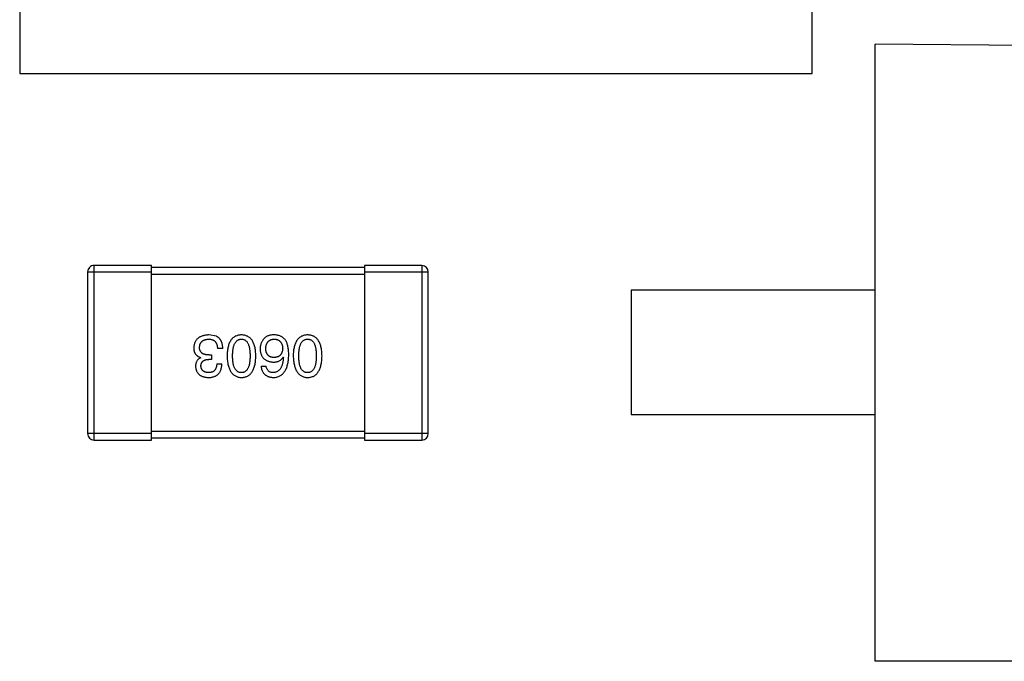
# Model space of a CAD drawing. Header units: inches. Extents: x -100 to 126, y -58 to 58.
# Tile 52 of 118: x 99.23 to 103.85, y -15.44 to -12.42. Entities that reach past the tile are written whole.
import ezdxf

# ---------------------------------------------------------------- set-up
doc = ezdxf.new("R2010")
doc.units = ezdxf.units.IN
doc.header["$LTSCALE"] = 1.21
doc.header["$MEASUREMENT"] = 0
doc.layers.get('0').update_dxf_attribs({"linetype": 'CONTINUOUS'})

msp = doc.modelspace()

# ---------------------------------------------------------------- linework, layer by layer
at = {"color": 7, "linetype": 'Continuous'}
for p, q in [((99.2292, -10.9816), (99.2292, -12.6777)), ((102.9517, -12.6777), (102.9517, -10.9816)), ((104.5486, -12.5516), (103.2486, -12.5392)), ((103.2486, -15.4392), (103.2486, -12.5392)), ((99.2292, -12.6777), (102.9517, -12.6777)), ((99.8485, -13.5793), (99.5785, -13.5793)), ((99.5785, -14.3993), (99.5785, -13.5793)), ((99.8485, -14.3993), (99.8485, -13.5793)), ((100.8485, -13.5893), (99.8485, -13.5893)), ((101.1185, -13.5793), (100.8485, -13.5793)), ((100.8485, -13.5793), (100.8485, -14.3993)), ((101.1185, -13.5793), (101.1185, -14.3993)), ((99.5485, -13.6093), (99.8485, -13.6093)), ((99.5485, -13.6093), (99.5485, -14.3693)), ((99.8485, -13.6193), (100.8485, -13.6193)), ((100.8485, -13.6093), (101.1485, -13.6093)), ((101.1485, -14.3693), (101.1485, -13.6093)), ((103.2486, -13.6946), (102.1022, -13.6946)), ((102.1022, -13.6946), (102.1022, -14.2788)), ((100.1538, -13.9121), (100.1177, -13.9056)), ((100.0794, -14.0127), (100.0794, -14.0116)), ((100.1188, -13.9996), (100.1308, -13.9996)), ((100.1308, -13.9996), (100.1308, -14.0203)), ((100.1833, -13.969), (100.1581, -13.969)), ((100.4668, -14.0094), (100.4679, -14.0105)), ((100.1308, -14.0203), (100.1177, -14.0203)), ((100.1549, -14.0411), (100.1789, -14.0411)), ((100.363, -14.0531), (100.387, -14.0531)), ((102.1022, -14.2788), (103.2486, -14.2788)), ((99.8485, -14.3693), (99.5485, -14.3693)), ((100.8485, -14.3593), (99.8485, -14.3593)), ((101.1485, -14.3693), (100.8485, -14.3693)), ((99.5785, -14.3993), (99.8485, -14.3993)), ((99.8485, -14.3893), (100.8485, -14.3893)), ((100.8485, -14.3993), (101.1185, -14.3993)), ((104.5486, -15.4392), (103.2486, -15.4392))]:
    msp.add_line(p, q, dxfattribs=at)
for centre, start, end in [((99.5785, -13.6093), 89.9999, 179.9999), ((101.1185, -13.6093), 359.9999, 89.9999), ((99.5785, -14.3693), 179.9999, 269.9999), ((101.1185, -14.3693), 269.9999, 359.9999)]:
    msp.add_arc(centre, 0.03, start, end, dxfattribs=at)
for points, knots in [([(100.1177, -13.9056), (100.115, -13.9057), (100.1096, -13.9059), (100.1019, -13.9069), (100.0947, -13.9083), (100.0879, -13.9101), (100.0817, -13.9123), (100.076, -13.9151), (100.0707, -13.9182), (100.066, -13.9218), (100.0618, -13.9259), (100.0581, -13.9305), (100.0549, -13.9354), (100.0522, -13.9408), (100.05, -13.9467), (100.0484, -13.953), (100.0472, -13.9597), (100.0468, -13.9644), (100.0467, -13.9668)], [0, 0, 0, 0, 0.078078, 0.151942, 0.221594, 0.28726, 0.350176, 0.409768, 0.467648, 0.523784, 0.578904, 0.634014, 0.689819, 0.746826, 0.805875, 0.867063, 0.931764, 1, 1, 1, 1]), ([(100.1833, -13.969), (100.1832, -13.9672), (100.1831, -13.9637), (100.1826, -13.9586), (100.1819, -13.9537), (100.1811, -13.9491), (100.18, -13.9447), (100.1787, -13.9405), (100.1771, -13.9366), (100.1754, -13.9329), (100.1735, -13.9295), (100.1713, -13.9262), (100.1689, -13.9233), (100.1663, -13.9206), (100.1635, -13.9181), (100.1604, -13.9159), (100.1572, -13.9138), (100.1549, -13.9127), (100.1538, -13.9121)], [0, 0, 0, 0, 0.078937, 0.154495, 0.226898, 0.296844, 0.363348, 0.427781, 0.48946, 0.549586, 0.607902, 0.664733, 0.720805, 0.776157, 0.831175, 0.886736, 0.943094, 1, 1, 1, 1]), ([(100.2709, -13.9056), (100.2683, -13.9057), (100.2631, -13.9059), (100.2556, -13.9072), (100.2486, -13.9092), (100.2421, -13.912), (100.2361, -13.9155), (100.2305, -13.9198), (100.2255, -13.9249), (100.221, -13.9307), (100.217, -13.9373), (100.2136, -13.9446), (100.2106, -13.9527), (100.2081, -13.9615), (100.2061, -13.971), (100.2046, -13.9813), (100.2036, -13.9924), (100.2033, -14), (100.2032, -14.0039)], [0, 0, 0, 0, 0.059134, 0.115603, 0.169236, 0.221572, 0.273254, 0.32474, 0.377319, 0.431815, 0.488555, 0.548609, 0.612242, 0.680182, 0.75251, 0.829782, 0.91231, 1, 1, 1, 1]), ([(100.3387, -14.0039), (100.3386, -14), (100.3383, -13.9924), (100.3373, -13.9813), (100.3358, -13.971), (100.3338, -13.9615), (100.3313, -13.9527), (100.3283, -13.9446), (100.3249, -13.9373), (100.3208, -13.9307), (100.3164, -13.9249), (100.3114, -13.9198), (100.3058, -13.9155), (100.2998, -13.912), (100.2933, -13.9092), (100.2863, -13.9072), (100.2788, -13.9059), (100.2736, -13.9057), (100.2709, -13.9056)], [0, 0, 0, 0, 0.087693, 0.170223, 0.247496, 0.319826, 0.387768, 0.451403, 0.511459, 0.568358, 0.622671, 0.675251, 0.726739, 0.778422, 0.830759, 0.884394, 0.940865, 1, 1, 1, 1]), ([(100.3783, -13.922), (100.3767, -13.9237), (100.3736, -13.9271), (100.3696, -13.9327), (100.3662, -13.9385), (100.3634, -13.9446), (100.3613, -13.9509), (100.3597, -13.9574), (100.3588, -13.9642), (100.3587, -13.9688), (100.3586, -13.9711)], [0, 0, 0, 0, 0.129393, 0.255335, 0.378531, 0.500878, 0.622934, 0.746191, 0.87096, 1, 1, 1, 1]), ([(100.4275, -13.9056), (100.4247, -13.9055), (100.4193, -13.9054), (100.4115, -13.9061), (100.4043, -13.9072), (100.3978, -13.909), (100.3919, -13.9113), (100.3867, -13.9143), (100.3821, -13.9177), (100.3795, -13.9206), (100.3783, -13.922)], [0, 0, 0, 0, 0.156782, 0.301945, 0.436395, 0.561474, 0.678489, 0.78853, 0.894967, 1, 1, 1, 1]), ([(100.4788, -13.9318), (100.4774, -13.9298), (100.4744, -13.9258), (100.4692, -13.9207), (100.4635, -13.9162), (100.4573, -13.9125), (100.4506, -13.9096), (100.4433, -13.9075), (100.4356, -13.906), (100.4302, -13.9057), (100.4275, -13.9056)], [0, 0, 0, 0, 0.125033, 0.246266, 0.36603, 0.485265, 0.606781, 0.732144, 0.862551, 1, 1, 1, 1]), ([(100.5818, -13.9056), (100.5792, -13.9057), (100.574, -13.9059), (100.5665, -13.9072), (100.5595, -13.9092), (100.5529, -13.912), (100.5469, -13.9155), (100.5414, -13.9198), (100.5364, -13.9249), (100.5319, -13.9307), (100.5279, -13.9373), (100.5244, -13.9446), (100.5214, -13.9527), (100.519, -13.9615), (100.5169, -13.971), (100.5155, -13.9813), (100.5145, -13.9924), (100.5142, -14), (100.5141, -14.0039)], [0, 0, 0, 0, 0.059134, 0.115603, 0.169236, 0.221572, 0.273254, 0.32474, 0.377319, 0.431815, 0.488555, 0.548609, 0.612242, 0.680182, 0.75251, 0.829782, 0.91231, 1, 1, 1, 1]), ([(100.6496, -14.0039), (100.6494, -14), (100.6492, -13.9924), (100.6481, -13.9813), (100.6467, -13.971), (100.6447, -13.9615), (100.6422, -13.9527), (100.6392, -13.9446), (100.6357, -13.9373), (100.6317, -13.9307), (100.6272, -13.9249), (100.6222, -13.9198), (100.6167, -13.9155), (100.6107, -13.912), (100.6041, -13.9092), (100.5971, -13.9072), (100.5896, -13.9059), (100.5845, -13.9057), (100.5818, -13.9056)], [0, 0, 0, 0, 0.087693, 0.170223, 0.247496, 0.319826, 0.387768, 0.451403, 0.511459, 0.568358, 0.622671, 0.675251, 0.726739, 0.778422, 0.830759, 0.884394, 0.940865, 1, 1, 1, 1]), ([(100.0467, -13.9668), (100.0467, -13.9682), (100.0467, -13.971), (100.0472, -13.9751), (100.0477, -13.979), (100.0487, -13.9826), (100.0498, -13.9862), (100.0512, -13.9895), (100.0529, -13.9926), (100.0548, -13.9955), (100.057, -13.9982), (100.0594, -14.0007), (100.0622, -14.003), (100.0651, -14.0052), (100.0683, -14.0071), (100.0718, -14.0088), (100.0755, -14.0103), (100.0781, -14.0111), (100.0794, -14.0116)], [0, 0, 0, 0, 0.071215, 0.138707, 0.20396, 0.266995, 0.327734, 0.387609, 0.445602, 0.503345, 0.561136, 0.618597, 0.677672, 0.738255, 0.799989, 0.863961, 0.930555, 1, 1, 1, 1]), ([(100.074, -13.9635), (100.0741, -13.962), (100.0743, -13.9592), (100.0751, -13.9551), (100.076, -13.9512), (100.0774, -13.9476), (100.079, -13.9443), (100.0809, -13.9412), (100.0832, -13.9384), (100.0857, -13.9358), (100.0885, -13.9336), (100.0917, -13.9316), (100.0951, -13.9298), (100.0988, -13.9284), (100.1029, -13.9272), (100.1072, -13.9263), (100.1118, -13.9256), (100.115, -13.9254), (100.1166, -13.9252)], [0, 0, 0, 0, 0.068514, 0.133941, 0.195994, 0.255362, 0.312994, 0.369441, 0.424687, 0.480522, 0.537148, 0.594801, 0.654411, 0.716817, 0.781981, 0.850498, 0.923306, 1, 1, 1, 1]), ([(100.1188, -13.9996), (100.117, -13.9995), (100.1135, -13.9995), (100.1084, -13.999), (100.1037, -13.9984), (100.0993, -13.9974), (100.0952, -13.9961), (100.0915, -13.9946), (100.0882, -13.9927), (100.0852, -13.9906), (100.0825, -13.9882), (100.0802, -13.9855), (100.0783, -13.9825), (100.0767, -13.9793), (100.0755, -13.9757), (100.0746, -13.9719), (100.0741, -13.9678), (100.074, -13.9649), (100.074, -13.9635)], [0, 0, 0, 0, 0.082495, 0.159728, 0.232496, 0.300725, 0.365163, 0.425859, 0.483728, 0.538892, 0.592921, 0.646195, 0.699968, 0.754746, 0.811387, 0.870806, 0.933482, 1, 1, 1, 1]), ([(100.1166, -13.9252), (100.1182, -13.9253), (100.1214, -13.9253), (100.126, -13.9259), (100.1303, -13.9267), (100.1343, -13.9279), (100.138, -13.9294), (100.1414, -13.9313), (100.1445, -13.9336), (100.1473, -13.9361), (100.1497, -13.9391), (100.1519, -13.9423), (100.1537, -13.9459), (100.1552, -13.9499), (100.1564, -13.9542), (100.1573, -13.9588), (100.1579, -13.9638), (100.1581, -13.9672), (100.1581, -13.969)], [0, 0, 0, 0, 0.071272, 0.13882, 0.201858, 0.262757, 0.320043, 0.376709, 0.431462, 0.486034, 0.541209, 0.597703, 0.65589, 0.717768, 0.782056, 0.850407, 0.92277, 1, 1, 1, 1]), ([(100.2294, -14.0039), (100.2294, -14.0008), (100.2295, -13.9947), (100.23, -13.9859), (100.2308, -13.9777), (100.2319, -13.9701), (100.2333, -13.963), (100.2351, -13.9566), (100.2372, -13.9508), (100.2396, -13.9455), (100.2424, -13.9409), (100.2455, -13.9368), (100.2489, -13.9333), (100.2527, -13.9305), (100.2568, -13.9282), (100.2612, -13.9266), (100.266, -13.9256), (100.2693, -13.9253), (100.2709, -13.9252)], [0, 0, 0, 0, 0.094834, 0.184067, 0.267029, 0.344713, 0.417334, 0.484367, 0.546941, 0.604717, 0.65953, 0.710539, 0.759381, 0.806382, 0.853027, 0.900623, 0.949121, 1, 1, 1, 1]), ([(100.2709, -13.9252), (100.2726, -13.9253), (100.2758, -13.9254), (100.2804, -13.9263), (100.2847, -13.9279), (100.2887, -13.9301), (100.2924, -13.9329), (100.2957, -13.9363), (100.2987, -13.9403), (100.3014, -13.945), (100.3038, -13.9502), (100.3059, -13.9561), (100.3075, -13.9626), (100.309, -13.9697), (100.3101, -13.9774), (100.3108, -13.9857), (100.3113, -13.9946), (100.3114, -14.0008), (100.3114, -14.0039)], [0, 0, 0, 0, 0.049766, 0.097012, 0.143225, 0.188786, 0.235079, 0.282962, 0.333687, 0.387747, 0.445963, 0.508657, 0.576545, 0.649868, 0.72822, 0.812712, 0.903543, 1, 1, 1, 1]), ([(100.3848, -13.97), (100.385, -13.9683), (100.3852, -13.965), (100.3859, -13.9601), (100.3868, -13.9555), (100.388, -13.9513), (100.3894, -13.9474), (100.3912, -13.9438), (100.3931, -13.9405), (100.3954, -13.9375), (100.398, -13.9348), (100.4008, -13.9325), (100.4039, -13.9305), (100.4072, -13.9288), (100.4108, -13.9274), (100.4147, -13.9263), (100.4188, -13.9256), (100.4216, -13.9254), (100.4231, -13.9252)], [0, 0, 0, 0, 0.078863, 0.153308, 0.223539, 0.289857, 0.35341, 0.413572, 0.471721, 0.528235, 0.584279, 0.638781, 0.69466, 0.751251, 0.809198, 0.869697, 0.933318, 1, 1, 1, 1]), ([(100.4231, -13.9252), (100.4247, -13.9253), (100.4278, -13.9254), (100.4323, -13.9261), (100.4365, -13.927), (100.4404, -13.9283), (100.4441, -13.9299), (100.4474, -13.9319), (100.4505, -13.9341), (100.4532, -13.9367), (100.4557, -13.9396), (100.4578, -13.9429), (100.4598, -13.9464), (100.4613, -13.9503), (100.4626, -13.9545), (100.4636, -13.959), (100.4643, -13.9639), (100.4645, -13.9672), (100.4646, -13.969)], [0, 0, 0, 0, 0.070403, 0.137196, 0.200053, 0.260887, 0.31876, 0.37535, 0.430743, 0.485927, 0.541678, 0.598832, 0.657726, 0.719441, 0.783504, 0.851852, 0.923533, 1, 1, 1, 1]), ([(100.493, -13.9996), (100.493, -13.996), (100.493, -13.9891), (100.4922, -13.9791), (100.4912, -13.9697), (100.4896, -13.9609), (100.4876, -13.9527), (100.4852, -13.9451), (100.4823, -13.9382), (100.48, -13.9339), (100.4788, -13.9318)], [0, 0, 0, 0, 0.151498, 0.29521, 0.430242, 0.557137, 0.677306, 0.790845, 0.898111, 1, 1, 1, 1]), ([(100.5403, -14.0039), (100.5403, -14.0008), (100.5404, -13.9947), (100.5409, -13.9859), (100.5417, -13.9777), (100.5428, -13.9701), (100.5442, -13.963), (100.546, -13.9566), (100.5481, -13.9508), (100.5505, -13.9455), (100.5533, -13.9409), (100.5564, -13.9368), (100.5598, -13.9333), (100.5636, -13.9305), (100.5677, -13.9282), (100.5721, -13.9266), (100.5769, -13.9256), (100.5801, -13.9253), (100.5818, -13.9252)], [0, 0, 0, 0, 0.094834, 0.184067, 0.267029, 0.344713, 0.417334, 0.484367, 0.546941, 0.604717, 0.65953, 0.710539, 0.759381, 0.806382, 0.853027, 0.900623, 0.949121, 1, 1, 1, 1]), ([(100.5818, -13.9252), (100.5834, -13.9253), (100.5866, -13.9254), (100.5913, -13.9263), (100.5956, -13.9279), (100.5996, -13.9301), (100.6033, -13.9329), (100.6066, -13.9363), (100.6096, -13.9403), (100.6123, -13.945), (100.6147, -13.9502), (100.6167, -13.9561), (100.6184, -13.9626), (100.6199, -13.9697), (100.6209, -13.9774), (100.6217, -13.9857), (100.6222, -13.9946), (100.6222, -14.0008), (100.6223, -14.0039)], [0, 0, 0, 0, 0.049766, 0.097012, 0.143225, 0.188786, 0.235079, 0.282962, 0.333687, 0.387747, 0.445963, 0.508657, 0.576545, 0.649868, 0.72822, 0.812712, 0.903543, 1, 1, 1, 1]), ([(100.0794, -14.0127), (100.0775, -14.0136), (100.0738, -14.0155), (100.0688, -14.0192), (100.0647, -14.0235), (100.0612, -14.0285), (100.0586, -14.0341), (100.0567, -14.0402), (100.0556, -14.047), (100.0555, -14.0518), (100.0554, -14.0542)], [0, 0, 0, 0, 0.125227, 0.244792, 0.361427, 0.478215, 0.59667, 0.722058, 0.856314, 1, 1, 1, 1]), ([(100.2032, -14.0039), (100.2034, -14.008), (100.2037, -14.0158), (100.2048, -14.0271), (100.2065, -14.0376), (100.2085, -14.0474), (100.211, -14.0564), (100.2141, -14.0647), (100.2176, -14.0723), (100.2216, -14.079), (100.2261, -14.0851), (100.2311, -14.0903), (100.2365, -14.0948), (100.2425, -14.0986), (100.2489, -14.1015), (100.2558, -14.1037), (100.2632, -14.1051), (100.2683, -14.1054), (100.2709, -14.1056)], [0, 0, 0, 0, 0.088475, 0.171606, 0.249595, 0.322626, 0.391327, 0.455765, 0.516374, 0.573675, 0.628522, 0.681161, 0.732559, 0.783563, 0.83504, 0.887639, 0.942585, 1, 1, 1, 1]), ([(100.2709, -14.0826), (100.2693, -14.0826), (100.266, -14.0824), (100.2612, -14.0815), (100.2568, -14.08), (100.2527, -14.0778), (100.2489, -14.075), (100.2455, -14.0716), (100.2424, -14.0675), (100.2396, -14.0629), (100.2372, -14.0576), (100.2351, -14.0518), (100.2334, -14.0453), (100.2319, -14.0382), (100.2308, -14.0305), (100.23, -14.0222), (100.2295, -14.0133), (100.2294, -14.0071), (100.2294, -14.0039)], [0, 0, 0, 0, 0.050604, 0.098688, 0.145699, 0.191791, 0.238625, 0.286717, 0.337546, 0.391814, 0.449755, 0.512106, 0.579685, 0.652048, 0.730262, 0.814146, 0.904281, 1, 1, 1, 1]), ([(100.2709, -14.1056), (100.2736, -14.1054), (100.2788, -14.1052), (100.2863, -14.1039), (100.2933, -14.1018), (100.2998, -14.099), (100.3059, -14.0953), (100.3114, -14.0908), (100.3164, -14.0856), (100.3208, -14.0796), (100.3249, -14.0728), (100.3283, -14.0652), (100.3313, -14.0569), (100.3338, -14.0478), (100.3358, -14.0379), (100.3373, -14.0273), (100.3383, -14.0159), (100.3386, -14.008), (100.3387, -14.0039)], [0, 0, 0, 0, 0.057911, 0.113262, 0.165956, 0.217443, 0.268511, 0.319665, 0.372, 0.426129, 0.483365, 0.543779, 0.607756, 0.676562, 0.749704, 0.827713, 0.911177, 1, 1, 1, 1]), ([(100.3114, -14.0039), (100.3114, -14.0071), (100.3113, -14.0133), (100.3108, -14.0222), (100.31, -14.0305), (100.309, -14.0382), (100.3075, -14.0453), (100.3059, -14.0518), (100.3038, -14.0576), (100.3014, -14.0629), (100.2987, -14.0675), (100.2957, -14.0716), (100.2924, -14.075), (100.2887, -14.0778), (100.2847, -14.08), (100.2804, -14.0815), (100.2758, -14.0824), (100.2726, -14.0826), (100.2709, -14.0826)], [0, 0, 0, 0, 0.096452, 0.187278, 0.271765, 0.350519, 0.423437, 0.491321, 0.554011, 0.612224, 0.666281, 0.717003, 0.764884, 0.811423, 0.856783, 0.902993, 0.950236, 1, 1, 1, 1]), ([(100.3586, -13.9711), (100.3587, -13.9735), (100.359, -13.9781), (100.36, -13.9847), (100.3614, -13.9909), (100.3632, -13.9967), (100.3655, -14.0021), (100.3683, -14.0071), (100.3715, -14.0116), (100.3752, -14.0157), (100.3794, -14.0194), (100.384, -14.0228), (100.389, -14.0256), (100.3945, -14.028), (100.4005, -14.03), (100.4069, -14.0316), (100.4137, -14.0328), (100.4185, -14.0332), (100.4209, -14.0334)], [0, 0, 0, 0, 0.071527, 0.139094, 0.20346, 0.264939, 0.323904, 0.381383, 0.437591, 0.493343, 0.549401, 0.606085, 0.664838, 0.725424, 0.788712, 0.855452, 0.925772, 1, 1, 1, 1]), ([(100.4242, -14.0116), (100.4227, -14.0115), (100.4198, -14.0114), (100.4155, -14.0107), (100.4115, -14.0099), (100.4078, -14.0087), (100.4044, -14.0071), (100.4012, -14.0053), (100.3983, -14.0031), (100.3957, -14.0007), (100.3934, -13.9979), (100.3913, -13.9949), (100.3896, -13.9915), (100.388, -13.9878), (100.3869, -13.9838), (100.3859, -13.9795), (100.3852, -13.9749), (100.385, -13.9717), (100.3848, -13.97)], [0, 0, 0, 0, 0.069884, 0.136529, 0.199638, 0.259844, 0.317774, 0.374356, 0.430026, 0.485148, 0.5409, 0.597889, 0.657472, 0.718614, 0.783613, 0.85129, 0.923712, 1, 1, 1, 1]), ([(100.4209, -14.1056), (100.4237, -14.1054), (100.4293, -14.1051), (100.4373, -14.1036), (100.4447, -14.1013), (100.4517, -14.0983), (100.4581, -14.0944), (100.464, -14.0897), (100.4693, -14.0842), (100.4741, -14.0779), (100.4784, -14.0709), (100.4821, -14.063), (100.4853, -14.0544), (100.4879, -14.0449), (100.49, -14.0347), (100.4915, -14.0237), (100.4927, -14.0119), (100.4929, -14.0038), (100.493, -13.9996)], [0, 0, 0, 0, 0.058957, 0.115262, 0.16907, 0.221312, 0.273147, 0.324961, 0.377649, 0.432026, 0.488925, 0.549039, 0.612912, 0.680653, 0.753056, 0.830314, 0.912483, 1, 1, 1, 1]), ([(100.4209, -14.0334), (100.4235, -14.0334), (100.4286, -14.0333), (100.436, -14.0321), (100.4427, -14.0302), (100.4488, -14.0276), (100.4543, -14.0242), (100.4592, -14.02), (100.4634, -14.0151), (100.4657, -14.0113), (100.4668, -14.0094)], [0, 0, 0, 0, 0.144617, 0.279572, 0.40596, 0.526097, 0.64389, 0.760003, 0.877724, 1, 1, 1, 1]), ([(100.4679, -14.0105), (100.4677, -14.0133), (100.4673, -14.0188), (100.4663, -14.0268), (100.465, -14.0342), (100.4634, -14.0411), (100.4616, -14.0475), (100.4594, -14.0533), (100.4569, -14.0587), (100.4541, -14.0635), (100.451, -14.0677), (100.4476, -14.0715), (100.4439, -14.0747), (100.4399, -14.0773), (100.4356, -14.0796), (100.4309, -14.0811), (100.426, -14.0822), (100.4226, -14.0825), (100.4209, -14.0826)], [0, 0, 0, 0, 0.089218, 0.173709, 0.252753, 0.326963, 0.397099, 0.462534, 0.524018, 0.582178, 0.637235, 0.689955, 0.741228, 0.791618, 0.841661, 0.892925, 0.945259, 1, 1, 1, 1]), ([(100.4646, -13.969), (100.4645, -13.9706), (100.4643, -13.9739), (100.4636, -13.9786), (100.4626, -13.9831), (100.4614, -13.9872), (100.4598, -13.991), (100.458, -13.9944), (100.4559, -13.9976), (100.4535, -14.0004), (100.4508, -14.0029), (100.4478, -14.0051), (100.4446, -14.0071), (100.441, -14.0086), (100.4372, -14.0098), (100.4331, -14.0108), (100.4288, -14.0114), (100.4257, -14.0115), (100.4242, -14.0116)], [0, 0, 0, 0, 0.076072, 0.148369, 0.216753, 0.281358, 0.342792, 0.401604, 0.458929, 0.514444, 0.569818, 0.625343, 0.681554, 0.739608, 0.800134, 0.863477, 0.929547, 1, 1, 1, 1]), ([(100.5141, -14.0039), (100.5142, -14.008), (100.5146, -14.0158), (100.5157, -14.0271), (100.5173, -14.0376), (100.5194, -14.0474), (100.5219, -14.0564), (100.5249, -14.0647), (100.5284, -14.0723), (100.5325, -14.079), (100.537, -14.0851), (100.5419, -14.0903), (100.5474, -14.0948), (100.5533, -14.0986), (100.5598, -14.1015), (100.5667, -14.1037), (100.5741, -14.1051), (100.5792, -14.1054), (100.5818, -14.1056)], [0, 0, 0, 0, 0.088475, 0.171606, 0.249595, 0.322626, 0.391327, 0.455765, 0.516374, 0.573675, 0.628522, 0.681161, 0.732559, 0.783563, 0.83504, 0.887639, 0.942585, 1, 1, 1, 1]), ([(100.5818, -14.0826), (100.5801, -14.0826), (100.5769, -14.0824), (100.5721, -14.0815), (100.5677, -14.08), (100.5635, -14.0778), (100.5598, -14.075), (100.5564, -14.0716), (100.5533, -14.0675), (100.5505, -14.0629), (100.5481, -14.0576), (100.546, -14.0518), (100.5442, -14.0453), (100.5428, -14.0382), (100.5417, -14.0305), (100.5409, -14.0222), (100.5404, -14.0133), (100.5403, -14.0071), (100.5403, -14.0039)], [0, 0, 0, 0, 0.050604, 0.098688, 0.145699, 0.191791, 0.238625, 0.286717, 0.337546, 0.391814, 0.449755, 0.512106, 0.579685, 0.652048, 0.730262, 0.814146, 0.904281, 1, 1, 1, 1]), ([(100.5818, -14.1056), (100.5845, -14.1054), (100.5896, -14.1052), (100.5972, -14.1039), (100.6041, -14.1018), (100.6107, -14.099), (100.6167, -14.0953), (100.6222, -14.0908), (100.6272, -14.0856), (100.6317, -14.0796), (100.6357, -14.0728), (100.6392, -14.0652), (100.6422, -14.0569), (100.6447, -14.0478), (100.6467, -14.0379), (100.6481, -14.0273), (100.6492, -14.0159), (100.6494, -14.008), (100.6496, -14.0039)], [0, 0, 0, 0, 0.057911, 0.113262, 0.165956, 0.217443, 0.268511, 0.319665, 0.372, 0.426129, 0.483365, 0.543779, 0.607756, 0.676562, 0.749704, 0.827713, 0.911177, 1, 1, 1, 1]), ([(100.6223, -14.0039), (100.6222, -14.0071), (100.6222, -14.0133), (100.6217, -14.0222), (100.6209, -14.0305), (100.6199, -14.0382), (100.6184, -14.0453), (100.6167, -14.0518), (100.6147, -14.0576), (100.6123, -14.0629), (100.6096, -14.0675), (100.6066, -14.0716), (100.6032, -14.075), (100.5996, -14.0778), (100.5956, -14.08), (100.5913, -14.0815), (100.5866, -14.0824), (100.5834, -14.0826), (100.5818, -14.0826)], [0, 0, 0, 0, 0.096452, 0.187278, 0.271765, 0.350519, 0.423437, 0.491321, 0.554011, 0.612224, 0.666281, 0.717003, 0.764884, 0.811423, 0.856783, 0.902993, 0.950236, 1, 1, 1, 1]), ([(100.0554, -14.0542), (100.0556, -14.0562), (100.0559, -14.0601), (100.057, -14.0657), (100.0584, -14.071), (100.0603, -14.0758), (100.0626, -14.0804), (100.0653, -14.0845), (100.0685, -14.0883), (100.072, -14.0917), (100.076, -14.0948), (100.0805, -14.0974), (100.0853, -14.0997), (100.0905, -14.1016), (100.0962, -14.1032), (100.1023, -14.1043), (100.1087, -14.1052), (100.1132, -14.1055), (100.1155, -14.1056)], [0, 0, 0, 0, 0.067521, 0.132139, 0.193339, 0.252064, 0.309083, 0.364848, 0.420021, 0.475612, 0.532002, 0.589602, 0.649896, 0.712634, 0.778603, 0.848416, 0.922155, 1, 1, 1, 1]), ([(100.0805, -14.052), (100.0806, -14.0508), (100.0808, -14.0484), (100.0813, -14.0449), (100.0821, -14.0416), (100.0832, -14.0386), (100.0846, -14.0358), (100.0862, -14.0332), (100.0881, -14.0308), (100.0903, -14.0287), (100.0928, -14.0269), (100.0956, -14.0252), (100.0986, -14.0238), (100.1019, -14.0226), (100.1055, -14.0217), (100.1093, -14.021), (100.1134, -14.0205), (100.1162, -14.0204), (100.1177, -14.0203)], [0, 0, 0, 0, 0.067741, 0.131599, 0.192143, 0.249977, 0.306453, 0.361639, 0.416449, 0.471489, 0.527582, 0.584873, 0.644974, 0.70814, 0.77492, 0.845909, 0.920585, 1, 1, 1, 1]), ([(100.1166, -14.0826), (100.1152, -14.0826), (100.1126, -14.0824), (100.1087, -14.0819), (100.1051, -14.0812), (100.1017, -14.0804), (100.0985, -14.0792), (100.0957, -14.0779), (100.093, -14.0763), (100.0906, -14.0745), (100.0885, -14.0725), (100.0866, -14.0702), (100.0849, -14.0677), (100.0836, -14.065), (100.0824, -14.0621), (100.0815, -14.0589), (100.0809, -14.0555), (100.0807, -14.0532), (100.0805, -14.052)], [0, 0, 0, 0, 0.078051, 0.151197, 0.220412, 0.286742, 0.34933, 0.409464, 0.467368, 0.52298, 0.578639, 0.633998, 0.690142, 0.746855, 0.805868, 0.867776, 0.932345, 1, 1, 1, 1]), ([(100.1155, -14.1056), (100.118, -14.1055), (100.1229, -14.1053), (100.13, -14.1044), (100.1366, -14.1031), (100.1428, -14.1012), (100.1485, -14.0989), (100.1536, -14.0961), (100.1584, -14.0928), (100.1626, -14.089), (100.1664, -14.0847), (100.1696, -14.0799), (100.1723, -14.0746), (100.1747, -14.0688), (100.1765, -14.0626), (100.1778, -14.0558), (100.1787, -14.0486), (100.1788, -14.0437), (100.1789, -14.0411)], [0, 0, 0, 0, 0.073232, 0.142595, 0.207997, 0.270074, 0.329156, 0.386529, 0.441846, 0.496976, 0.551877, 0.607941, 0.665637, 0.725446, 0.788542, 0.855101, 0.925196, 1, 1, 1, 1]), ([(100.1549, -14.0411), (100.1548, -14.0428), (100.1546, -14.046), (100.1541, -14.0507), (100.1533, -14.0551), (100.1521, -14.0592), (100.1507, -14.063), (100.149, -14.0664), (100.1471, -14.0695), (100.1448, -14.0723), (100.1423, -14.0748), (100.1394, -14.0768), (100.1363, -14.0787), (100.1329, -14.0801), (100.1292, -14.0812), (100.1253, -14.082), (100.121, -14.0825), (100.1181, -14.0826), (100.1166, -14.0826)], [0, 0, 0, 0, 0.078134, 0.15164, 0.221358, 0.286689, 0.348614, 0.407697, 0.464247, 0.520153, 0.574432, 0.629291, 0.684538, 0.742032, 0.801329, 0.863637, 0.930123, 1, 1, 1, 1]), ([(100.363, -14.0531), (100.3632, -14.0551), (100.3637, -14.059), (100.365, -14.0646), (100.3666, -14.0699), (100.3686, -14.0748), (100.3709, -14.0794), (100.3736, -14.0836), (100.3767, -14.0874), (100.3801, -14.0909), (100.384, -14.094), (100.3882, -14.0968), (100.3927, -14.0992), (100.3977, -14.1012), (100.403, -14.1028), (100.4086, -14.1041), (100.4146, -14.105), (100.4188, -14.1054), (100.4209, -14.1056)], [0, 0, 0, 0, 0.06947, 0.136096, 0.199592, 0.260665, 0.319672, 0.377156, 0.433415, 0.489984, 0.546535, 0.604276, 0.663499, 0.725182, 0.788953, 0.855683, 0.926216, 1, 1, 1, 1]), ([(100.4209, -14.0826), (100.4187, -14.0825), (100.4143, -14.0824), (100.4082, -14.081), (100.4028, -14.0787), (100.3981, -14.0754), (100.3942, -14.0711), (100.391, -14.066), (100.3885, -14.0599), (100.3875, -14.0554), (100.387, -14.0531)], [0, 0, 0, 0, 0.136586, 0.261496, 0.378089, 0.490612, 0.605522, 0.725767, 0.8561, 1, 1, 1, 1])]:
    msp.add_open_spline(points, degree=3, knots=knots, dxfattribs=at)

doc.saveas('drawing.dxf')
